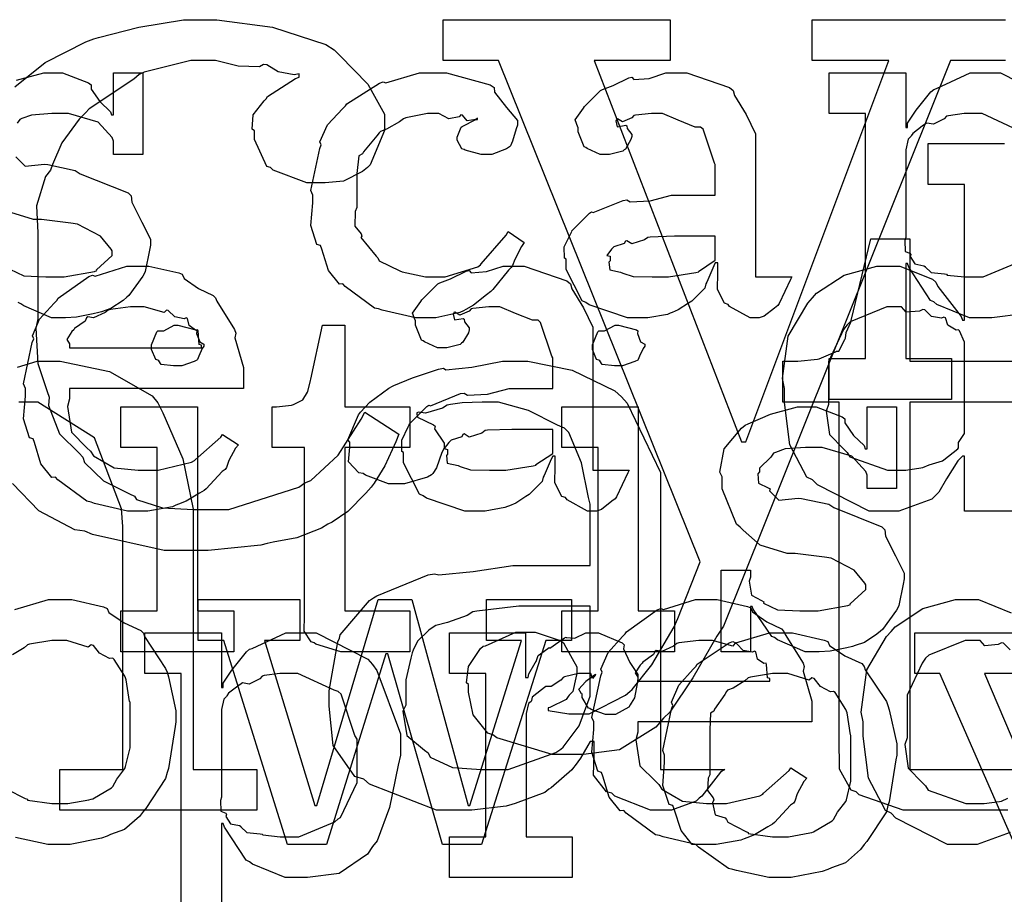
# Model space of a CAD drawing. Extents: x 0 to 8.5, y 0 to 11.
# Tile 94 of 256: x 5.033 to 5.368, y 3.424 to 3.721. Entities that reach past the tile are written whole.
import ezdxf

# ---------------------------------------------------------------- set-up
doc = ezdxf.new("R2010")
doc.units = 0
doc.layers.get('0').update_dxf_attribs({"linetype": 'CONTINUOUS'})

msp = doc.modelspace()

# ---------------------------------------------------------------- linework, layer by layer
at = {"color": 0}
for points in [[(5.03163, 3.69835), (5.04194, 3.70665), (5.05583, 3.71365), (5.05854, 3.71468), (5.06017, 3.71517), (5.07389, 3.71864), (5.08903, 3.72119), (5.09413, 3.72119), (5.10042, 3.72119), (5.11936, 3.71864), (5.13747, 3.71272), (5.14035, 3.71099), (5.14225, 3.70904), (5.15181, 3.69922), (5.1575, 3.68901), (5.1575, 3.6856), (5.15744, 3.68354), (5.15261, 3.67176), (5.15164, 3.67085), (5.14996, 3.66954), (5.1435, 3.66629), (5.13721, 3.66564), (5.13514, 3.66564), (5.13103, 3.66564), (5.11951, 3.66997), (5.11865, 3.67085), (5.11746, 3.67128), (5.11322, 3.68039), (5.11322, 3.68343), (5.11247, 3.68397), (5.11274, 3.68881), (5.11649, 3.69353), (5.11714, 3.69428), (5.11762, 3.69504), (5.12717, 3.70122), (5.12842, 3.70167), (5.12842, 3.70275), (5.12674, 3.70242), (5.12131, 3.7035), (5.11746, 3.70583), (5.11626, 3.706), (5.11496, 3.70518), (5.10769, 3.7054), (5.09993, 3.70731), (5.09739, 3.70731), (5.09153, 3.70731), (5.07568, 3.70335), (5.07394, 3.70253), (5.07215, 3.70101), (5.05697, 3.69092), (5.05572, 3.68951), (5.0536, 3.68733), (5.04769, 3.67925), (5.04449, 3.67188), (5.04378, 3.66997), (5.04204, 3.66781), (5.03901, 3.65782), (5.03944, 3.64871), (5.03944, 3.64567), (5.03944, 3.61942), (5.03879, 3.61621), (5.03944, 3.60422), (5.04269, 3.59472), (5.04335, 3.59272), (5.04308, 3.5899), (5.04682, 3.58035), (5.0536, 3.57374), (5.05485, 3.57232), (5.05533, 3.57058), (5.06179, 3.56429), (5.07069, 3.5599), (5.07243, 3.55908), (5.07308, 3.55794), (5.08187, 3.55512), (5.09233, 3.55453), (5.09586, 3.55453), (5.10449, 3.55453), (5.12825, 3.56212), (5.13037, 3.56364), (5.13238, 3.5644), (5.14171, 3.57308), (5.14947, 3.58524), (5.15076, 3.58772), (5.16228, 3.58014), (5.16129, 3.57758), (5.15761, 3.56939), (5.15392, 3.56353), (5.15294, 3.56212), (5.1511, 3.56011), (5.14497, 3.55382), (5.1396, 3.55024), (5.13818, 3.54953), (5.13596, 3.54818), (5.12756, 3.54486), (5.11951, 3.54346), (5.11757, 3.54303), (5.1154, 3.54243), (5.0975, 3.54064), (5.09153, 3.54064), (5.09153, 3.54064), (5.08251, 3.54064), (5.05811, 3.54606), (5.0555, 3.54715), (5.05208, 3.54769), (5.03982, 3.55414), (5.03082, 3.56342)], [(5.36876, 3.70731), (5.3501, 3.70731), (5.27285, 3.51481), (5.27051, 3.5115), (5.26232, 3.49724), (5.25456, 3.48562), (5.25244, 3.48356), (5.24978, 3.48047), (5.23742, 3.47276), (5.22521, 3.47119), (5.22119, 3.47119), (5.22119, 3.47119), (5.21446, 3.47119), (5.19569, 3.47683), (5.19428, 3.47792), (5.1926, 3.47846), (5.18761, 3.48465), (5.18604, 3.49246), (5.18604, 3.49507), (5.18533, 3.49556), (5.18608, 3.50114), (5.19015, 3.50726), (5.19103, 3.50808), (5.19185, 3.50814), (5.2021, 3.51286), (5.20557, 3.51286), (5.20876, 3.51286), (5.21761, 3.50982), (5.21837, 3.50917), (5.21913, 3.50771), (5.22293, 3.50103), (5.22293, 3.49875), (5.2226, 3.49724), (5.22157, 3.49262), (5.22026, 3.49137), (5.21989, 3.49094), (5.21924, 3.48996), (5.21376, 3.48719), (5.21317, 3.48703), (5.21317, 3.48617), (5.21317, 3.48617), (5.22017, 3.48508), (5.2225, 3.48508), (5.22711, 3.48508), (5.23942, 3.49143), (5.24094, 3.49268), (5.24169, 3.49333), (5.24843, 3.50174), (5.25603, 3.5146), (5.25722, 3.51742), (5.26481, 3.53674), (5.19624, 3.70731), (5.17736, 3.70731), (5.17736, 3.72119), (5.25461, 3.72119), (5.25461, 3.70731), (5.22879, 3.70731), (5.27892, 3.57753), (5.28043, 3.57753), (5.32904, 3.70731), (5.303, 3.70731), (5.303, 3.72119), (5.36876, 3.72119)], [(5.03228, 3.70063), (5.0415, 3.70313), (5.0446, 3.70313), (5.04785, 3.70313), (5.05675, 3.69971), (5.05761, 3.699), (5.05761, 3.6976), (5.0606, 3.69331), (5.06424, 3.68989), (5.06456, 3.68881), (5.06521, 3.68881), (5.06521, 3.70313), (5.07519, 3.70313), (5.07519, 3.67535), (5.06521, 3.67535), (5.06521, 3.6799), (5.06483, 3.6811), (5.06, 3.68636), (5.04992, 3.68924), (5.04656, 3.68924), (5.04422, 3.68924), (5.03733, 3.68875), (5.03407, 3.68761), (5.03331, 3.68728), (5.0325, 3.68599)], [(5.37489, 3.62115), (5.36415, 3.61979), (5.36062, 3.61979), (5.35656, 3.61979), (5.34538, 3.62435), (5.34435, 3.62522), (5.34326, 3.62571), (5.33589, 3.63699), (5.33544, 3.63824), (5.33479, 3.63824), (5.33479, 3.6059), (5.35042, 3.6059), (5.35042, 3.59201), (5.30875, 3.59201), (5.30875, 3.6059), (5.30875, 3.6059), (5.32113, 3.6059), (5.32113, 3.68924), (5.30875, 3.68924), (5.30875, 3.70313), (5.33479, 3.70313), (5.33479, 3.68446), (5.33544, 3.68446), (5.33544, 3.68599), (5.33832, 3.69038), (5.34332, 3.69661), (5.34435, 3.69749), (5.34526, 3.69775), (5.35678, 3.70313), (5.36062, 3.70313), (5.36703, 3.70313), (5.3846, 3.69412)], [(5.37321, 3.68354), (5.36083, 3.68924), (5.35672, 3.68924), (5.35471, 3.68924), (5.34933, 3.68853), (5.34868, 3.68837), (5.34787, 3.68744), (5.34429, 3.68565), (5.34201, 3.68604), (5.34153, 3.68576), (5.34044, 3.68494), (5.33724, 3.68251), (5.33669, 3.68169), (5.33653, 3.68143), (5.33567, 3.68056), (5.33479, 3.67697), (5.33479, 3.67578), (5.33479, 3.64714), (5.33447, 3.64606), (5.33458, 3.64236), (5.33626, 3.64171), (5.33653, 3.64128), (5.33637, 3.64063), (5.33789, 3.63813), (5.34099, 3.63747), (5.34153, 3.63715), (5.34147, 3.6371), (5.34347, 3.63519), (5.34804, 3.63471), (5.34868, 3.63456), (5.3489, 3.63433), (5.35476, 3.63368), (5.35672, 3.63368), (5.35672, 3.63368), (5.36117, 3.63368), (5.37343, 3.63878)], [(5.38081, 3.55404), (5.35476, 3.55404), (5.35476, 3.57269), (5.35411, 3.57269), (5.35254, 3.57107), (5.34874, 3.565), (5.34603, 3.56044), (5.345, 3.55946), (5.34364, 3.55811), (5.33242, 3.55404), (5.32872, 3.55404), (5.32872, 3.55404), (5.32232, 3.55404), (5.30474, 3.56293), (5.30311, 3.56467), (5.30117, 3.5656), (5.29542, 3.57656), (5.29357, 3.59093), (5.29357, 3.59571), (5.29286, 3.59907), (5.29486, 3.6135), (5.30149, 3.62478), (5.30311, 3.62651), (5.30442, 3.6281), (5.31386, 3.63428), (5.32497, 3.63737), (5.32872, 3.63737), (5.33279, 3.63737), (5.34397, 3.63286), (5.345, 3.63194), (5.34571, 3.63037), (5.35363, 3.62022), (5.35411, 3.61893), (5.35476, 3.61893), (5.35476, 3.66515), (5.34239, 3.66515), (5.34239, 3.67904), (5.36843, 3.67904)], [(5.03201, 3.67449), (5.03521, 3.67139), (5.04172, 3.67204), (5.04286, 3.67188), (5.05219, 3.66992), (5.05388, 3.66878), (5.07021, 3.66228), (5.07129, 3.66124), (5.0715, 3.65913), (5.07487, 3.65235), (5.07781, 3.64649), (5.07781, 3.64453), (5.07753, 3.64279), (5.07596, 3.63553), (5.07563, 3.63476), (5.07525, 3.63396), (5.07042, 3.62733), (5.06976, 3.62674), (5.06847, 3.62571), (5.06429, 3.62294), (5.06114, 3.62185), (5.06022, 3.62153), (5.05832, 3.62115), (5.05268, 3.62001), (5.04889, 3.61979), (5.04764, 3.61979), (5.04764, 3.61979), (5.04417, 3.61979), (5.03472, 3.62381), (5.03375, 3.62457), (5.03276, 3.625)], [(5.02994, 3.63629), (5.03467, 3.63406), (5.04226, 3.63368), (5.04482, 3.63368), (5.0485, 3.63368), (5.05871, 3.63553), (5.05957, 3.63585), (5.0594, 3.63607), (5.06478, 3.64094), (5.06478, 3.64258), (5.06446, 3.64307), (5.06076, 3.64751), (5.053, 3.65158), (5.05067, 3.65192), (5.04069, 3.65321), (5.03797, 3.65321), (5.02886, 3.65603)], [(5.36951, 3.45221), (5.36833, 3.45221), (5.36615, 3.45221), (5.36128, 3.45221), (5.35965, 3.45221), (5.3571, 3.45221), (5.35135, 3.45221), (5.34944, 3.45221), (5.3469, 3.45221), (5.34115, 3.45221), (5.33925, 3.45221), (5.33925, 3.45221), (5.33393, 3.45221), (5.31896, 3.45747), (5.31799, 3.4585), (5.31619, 3.45904), (5.31233, 3.46625), (5.31212, 3.47672), (5.31212, 3.48019), (5.31212, 3.5911), (5.29303, 3.5911), (5.29303, 3.60499), (5.29563, 3.60499), (5.29807, 3.60499), (5.30474, 3.60574), (5.30539, 3.60585), (5.30539, 3.60585), (5.31087, 3.60824), (5.31125, 3.60846), (5.31201, 3.60846), (5.31413, 3.61236), (5.31429, 3.61279), (5.31429, 3.61279), (5.31451, 3.61475), (5.31608, 3.61833), (5.31625, 3.61887), (5.32297, 3.64665), (5.33621, 3.64665), (5.33621, 3.60499), (5.37483, 3.60499)], [(5.03256, 3.60297), (5.03922, 3.60499), (5.0415, 3.60499), (5.0471, 3.60499), (5.06392, 3.60146), (5.0784, 3.59326), (5.08035, 3.59088), (5.08203, 3.58746), (5.08882, 3.57178), (5.09229, 3.55469), (5.09229, 3.54899), (5.09229, 3.4661), (5.11399, 3.4661), (5.11399, 3.45221), (5.04693, 3.45221), (5.04693, 3.4661), (5.06842, 3.4661), (5.06842, 3.54878), (5.06793, 3.55474), (5.05881, 3.57889), (5.03944, 3.5911), (5.03304, 3.5911)], [(5.37483, 3.5911), (5.33621, 3.5911), (5.33621, 3.4661), (5.37483, 3.4661)], [(5.03168, 3.52051), (5.04313, 3.52393), (5.04699, 3.52393), (5.051, 3.52393), (5.06179, 3.52143), (5.06304, 3.52089), (5.06364, 3.51953), (5.06885, 3.516), (5.07454, 3.5134), (5.07542, 3.51243), (5.07574, 3.51133), (5.08296, 3.50049), (5.08344, 3.49918), (5.08393, 3.49767), (5.08649, 3.48611), (5.08649, 3.48226), (5.08621, 3.48068), (5.08393, 3.46642), (5.08344, 3.46511), (5.08296, 3.463), (5.07628, 3.45285), (5.07542, 3.45188), (5.07411, 3.45014), (5.06901, 3.44564), (5.06424, 3.44396), (5.06304, 3.44342), (5.06114, 3.44271), (5.05051, 3.4406), (5.04699, 3.4406), (5.04699, 3.4406), (5.04292, 3.4406), (5.0319, 3.44299)], [(5.37039, 3.44467), (5.35915, 3.4406), (5.35547, 3.4406), (5.35547, 3.4406), (5.34907, 3.4406), (5.33149, 3.44949), (5.32986, 3.45122), (5.3279, 3.45215), (5.32215, 3.46311), (5.32032, 3.47749), (5.32032, 3.48226), (5.31961, 3.48562), (5.32161, 3.50006), (5.32824, 3.51133), (5.32986, 3.51307), (5.33117, 3.51465), (5.3406, 3.52083), (5.35172, 3.52393), (5.35547, 3.52393), (5.35954, 3.52393), (5.37071, 3.51942)], [(5.08826, 3.41542), (5.08826, 3.49875), (5.0759, 3.49875), (5.0759, 3.51264), (5.10194, 3.51264), (5.10194, 3.49397), (5.1026, 3.49397), (5.1026, 3.4955), (5.10547, 3.49989), (5.11046, 3.50612), (5.11149, 3.507), (5.11242, 3.50726), (5.12392, 3.51264), (5.12776, 3.51264), (5.13417, 3.51264), (5.15175, 3.50364), (5.15338, 3.50179), (5.15489, 3.49978), (5.16292, 3.47819), (5.16292, 3.47097), (5.16206, 3.46761), (5.15918, 3.45313), (5.15494, 3.44179), (5.15338, 3.43994), (5.15169, 3.43728), (5.14204, 3.43067), (5.13129, 3.42931), (5.12776, 3.42931), (5.12369, 3.42931), (5.11253, 3.43386), (5.11149, 3.43474), (5.1104, 3.43522), (5.10303, 3.4465), (5.1026, 3.44775), (5.10194, 3.44775), (5.10194, 3.41542)], [(5.02897, 3.45942), (5.03515, 3.45628), (5.03592, 3.456), (5.03597, 3.45562), (5.04422, 3.45449), (5.04699, 3.45449), (5.04699, 3.45449), (5.04964, 3.45449), (5.05686, 3.45578), (5.05761, 3.456), (5.05817, 3.45617), (5.06451, 3.4599), (5.065, 3.46035), (5.065, 3.46035), (5.06635, 3.46283), (5.06912, 3.46647), (5.06933, 3.46707), (5.06933, 3.46707), (5.07086, 3.47342), (5.07086, 3.47553), (5.07086, 3.48899), (5.07069, 3.48921), (5.06956, 3.49664), (5.06933, 3.49724), (5.06912, 3.49783), (5.06549, 3.50353), (5.065, 3.50396), (5.06392, 3.50385), (5.06049, 3.50564), (5.05838, 3.50831), (5.05761, 3.50851), (5.05664, 3.50776), (5.04937, 3.51004), (5.04699, 3.51004), (5.04422, 3.51004), (5.03668, 3.50879), (5.03592, 3.50851), (5.03478, 3.50754), (5.03082, 3.5051)], [(5.37033, 3.50678), (5.36806, 3.50906), (5.3674, 3.50917), (5.36621, 3.50857), (5.36176, 3.50819), (5.36014, 3.51004), (5.3596, 3.51004), (5.35508, 3.51004), (5.34267, 3.50499), (5.34158, 3.50396), (5.34039, 3.50233), (5.33529, 3.49137), (5.33529, 3.48768), (5.33529, 3.47683), (5.33453, 3.47456), (5.33567, 3.46658), (5.3405, 3.46158), (5.34158, 3.46056), (5.3425, 3.45904), (5.35531, 3.45449), (5.3596, 3.45449), (5.3596, 3.45449), (5.36154, 3.45449), (5.36675, 3.45524), (5.3674, 3.45535), (5.3674, 3.45535), (5.36951, 3.45632)]]:
    msp.add_lwpolyline(points, dxfattribs=at)
for points in [[(5.17215, 3.61979), (5.16797, 3.61979), (5.15663, 3.62235), (5.15543, 3.62283), (5.15403, 3.6231), (5.1441, 3.63043), (5.14328, 3.63129), (5.14208, 3.63124), (5.13835, 3.63585), (5.13612, 3.64307), (5.13569, 3.64432), (5.13444, 3.64469), (5.13243, 3.65121), (5.13308, 3.6589), (5.13308, 3.66146), (5.13243, 3.66308), (5.13542, 3.67736), (5.1359, 3.6786), (5.13547, 3.67964), (5.13803, 3.68544), (5.14324, 3.69097), (5.14415, 3.69185), (5.14464, 3.69254), (5.15571, 3.69965), (5.15696, 3.70008), (5.15788, 3.69971), (5.16938, 3.70313), (5.17324, 3.70313), (5.1786, 3.70313), (5.19342, 3.699), (5.19472, 3.69814), (5.19488, 3.69656), (5.199, 3.69135), (5.20275, 3.68685), (5.20275, 3.68533), (5.20221, 3.68403), (5.20101, 3.67985), (5.20031, 3.67833), (5.19993, 3.67796), (5.199, 3.67731), (5.19396, 3.67535), (5.19233, 3.67535), (5.19038, 3.67535), (5.18494, 3.67681), (5.18451, 3.67708), (5.18381, 3.67725), (5.18213, 3.68024), (5.18213, 3.68121), (5.18213, 3.68121), (5.18354, 3.68468), (5.18386, 3.6849), (5.18386, 3.6849), (5.18853, 3.68718), (5.18907, 3.68728), (5.18907, 3.68772), (5.18847, 3.68722), (5.18554, 3.68679), (5.18397, 3.68875), (5.18343, 3.68881), (5.18289, 3.6881), (5.17931, 3.68744), (5.17589, 3.68924), (5.17475, 3.68924), (5.17204, 3.68924), (5.16471, 3.68782), (5.1639, 3.6875), (5.16254, 3.68647), (5.1581, 3.68392), (5.15614, 3.68317), (5.15565, 3.68272), (5.15483, 3.68164), (5.15033, 3.67626), (5.15001, 3.67557), (5.14876, 3.67492), (5.14806, 3.66889), (5.14806, 3.66689), (5.14806, 3.65733), (5.14746, 3.65597), (5.14735, 3.65099), (5.14947, 3.64833), (5.14979, 3.64757), (5.14936, 3.64708), (5.15462, 3.64074), (5.15522, 3.64019), (5.1556, 3.63917), (5.16265, 3.63574), (5.16347, 3.63542), (5.16347, 3.63536), (5.17144, 3.63368), (5.1741, 3.63368), (5.17811, 3.63368), (5.18918, 3.63715), (5.19015, 3.63781), (5.19038, 3.63818), (5.19889, 3.64794), (5.19949, 3.64908), (5.20492, 3.6454), (5.20404, 3.64404), (5.20176, 3.63965), (5.20096, 3.63753), (5.20057, 3.63693), (5.1996, 3.63601), (5.19428, 3.62939), (5.19363, 3.62869), (5.19217, 3.62756), (5.18772, 3.62403), (5.18517, 3.62261), (5.18431, 3.62218), (5.18311, 3.62158), (5.17486, 3.61979), (5.17215, 3.61979)], [(5.24485, 3.61979), (5.24013, 3.61979), (5.22711, 3.62414), (5.22597, 3.625), (5.22472, 3.62549), (5.21924, 3.63624), (5.21924, 3.63976), (5.21869, 3.64003), (5.21864, 3.64393), (5.22086, 3.64844), (5.22119, 3.64908), (5.22108, 3.64919), (5.22715, 3.65539), (5.22792, 3.65582), (5.2284, 3.6556), (5.23861, 3.65972), (5.23986, 3.65994), (5.241, 3.65918), (5.24783, 3.65956), (5.25515, 3.66146), (5.25765, 3.66146), (5.27001, 3.66146), (5.27001, 3.67188), (5.26969, 3.67242), (5.26585, 3.68397), (5.26503, 3.68468), (5.26318, 3.68468), (5.25738, 3.68696), (5.25201, 3.68924), (5.25028, 3.68924), (5.24826, 3.68924), (5.24283, 3.68869), (5.24224, 3.68858), (5.2416, 3.68782), (5.23844, 3.68642), (5.23671, 3.68744), (5.23639, 3.68728), (5.23639, 3.68707), (5.23611, 3.68674), (5.23665, 3.68479), (5.23953, 3.68533), (5.23986, 3.68511), (5.24001, 3.68419), (5.2416, 3.68213), (5.2416, 3.68143), (5.24132, 3.68044), (5.23942, 3.67719), (5.23899, 3.67686), (5.23856, 3.67649), (5.234, 3.67535), (5.23247, 3.67535), (5.23085, 3.67535), (5.2264, 3.67736), (5.22597, 3.67774), (5.22542, 3.67796), (5.22336, 3.683), (5.22336, 3.68468), (5.22319, 3.68468), (5.22233, 3.68712), (5.22515, 3.69108), (5.22553, 3.69162), (5.22581, 3.692), (5.23096, 3.69706), (5.23161, 3.69749), (5.23161, 3.69743), (5.23529, 3.69879), (5.24061, 3.70139), (5.2416, 3.70161), (5.24229, 3.70085), (5.2475, 3.70122), (5.25315, 3.70313), (5.25504, 3.70313), (5.26031, 3.70313), (5.27479, 3.69808), (5.2761, 3.69706), (5.27653, 3.69542), (5.28054, 3.68892), (5.28369, 3.68235), (5.28369, 3.68012), (5.28369, 3.63368), (5.29606, 3.63368), (5.29563, 3.63276), (5.29178, 3.62462), (5.29129, 3.62392), (5.2901, 3.6231), (5.28668, 3.62033), (5.28489, 3.61979), (5.28435, 3.61979), (5.28185, 3.61979), (5.2749, 3.62358), (5.27436, 3.62435), (5.27317, 3.62472), (5.27072, 3.62935), (5.27089, 3.63504), (5.27089, 3.63693), (5.27089, 3.63846), (5.27001, 3.63846), (5.26947, 3.63747), (5.26708, 3.63189), (5.26676, 3.63129), (5.26644, 3.62983), (5.26247, 3.62587), (5.26199, 3.62543), (5.26085, 3.62472), (5.25743, 3.6225), (5.25532, 3.62158), (5.25461, 3.62131), (5.25375, 3.62093), (5.24707, 3.61979), (5.24485, 3.61979)], [(5.25071, 3.63368), (5.25412, 3.63368), (5.2634, 3.63514), (5.26438, 3.63542), (5.26432, 3.63558), (5.27001, 3.63938), (5.27001, 3.64063), (5.27001, 3.64757), (5.25917, 3.64757), (5.25613, 3.64757), (5.24783, 3.64725), (5.24701, 3.64714), (5.24593, 3.64626), (5.24164, 3.64492), (5.23986, 3.646), (5.23942, 3.64583), (5.23904, 3.64501), (5.23551, 3.64388), (5.23529, 3.64367), (5.23469, 3.64307), (5.23313, 3.641), (5.23421, 3.64074), (5.23421, 3.64063), (5.23421, 3.63911), (5.23383, 3.63867), (5.2341, 3.63607), (5.23779, 3.63525), (5.23856, 3.63499), (5.23856, 3.63499), (5.24203, 3.63385), (5.24854, 3.63368), (5.25071, 3.63368)], [(5.07411, 3.55404), (5.06999, 3.55404), (5.05881, 3.55658), (5.05761, 3.55707), (5.05621, 3.55735), (5.04628, 3.56467), (5.04546, 3.56554), (5.04428, 3.56549), (5.04053, 3.5701), (5.03831, 3.57731), (5.03787, 3.57856), (5.03662, 3.57894), (5.03461, 3.58544), (5.03526, 3.59315), (5.03526, 3.59571), (5.03461, 3.59728), (5.0376, 3.61139), (5.03808, 3.61263), (5.03765, 3.61367), (5.0401, 3.61931), (5.04503, 3.62478), (5.0459, 3.62565), (5.04639, 3.62642), (5.05686, 3.63385), (5.05806, 3.63433), (5.05903, 3.63396), (5.06982, 3.63737), (5.07346, 3.63737), (5.07726, 3.63737), (5.08751, 3.63504), (5.08865, 3.63456), (5.08931, 3.63319), (5.09413, 3.62978), (5.09918, 3.62739), (5.09993, 3.62651), (5.10042, 3.62543), (5.10644, 3.61578), (5.10688, 3.61458), (5.1065, 3.61301), (5.10949, 3.60281), (5.10949, 3.59939), (5.10949, 3.59571), (5.05024, 3.59571), (5.05024, 3.59224), (5.04953, 3.58963), (5.05089, 3.58083), (5.05621, 3.57553), (5.0574, 3.57443), (5.05843, 3.57281), (5.06543, 3.56874), (5.07357, 3.56793), (5.07628, 3.56793), (5.0804, 3.56793), (5.09174, 3.57064), (5.09278, 3.57118), (5.09299, 3.5715), (5.10172, 3.57921), (5.10232, 3.58008), (5.10775, 3.57661), (5.10678, 3.57542), (5.10449, 3.57124), (5.10363, 3.56879), (5.10319, 3.56814), (5.10221, 3.56743), (5.09674, 3.56153), (5.09603, 3.56099), (5.09451, 3.56006), (5.08996, 3.55735), (5.08735, 3.55632), (5.08649, 3.55599), (5.08529, 3.5555), (5.07688, 3.55404), (5.07411, 3.55404)], [(5.18951, 3.55404), (5.18479, 3.55404), (5.17176, 3.55838), (5.17063, 3.55925), (5.16938, 3.55974), (5.1639, 3.57047), (5.1639, 3.574), (5.16336, 3.57428), (5.16331, 3.57818), (5.16553, 3.58268), (5.16585, 3.58333), (5.16575, 3.58344), (5.17182, 3.58963), (5.17258, 3.59006), (5.17307, 3.58985), (5.18326, 3.59397), (5.18451, 3.59418), (5.18565, 3.59343), (5.19249, 3.59381), (5.19982, 3.59571), (5.20231, 3.59571), (5.21468, 3.59571), (5.21468, 3.60612), (5.21436, 3.60667), (5.2105, 3.61822), (5.20969, 3.61893), (5.20785, 3.61893), (5.20204, 3.62121), (5.19667, 3.62349), (5.19493, 3.62349), (5.19293, 3.62349), (5.1875, 3.62294), (5.1869, 3.62283), (5.18625, 3.62207), (5.18311, 3.62067), (5.18137, 3.62169), (5.18104, 3.62153), (5.18104, 3.62131), (5.18078, 3.62099), (5.18132, 3.61903), (5.18419, 3.61957), (5.18451, 3.61936), (5.18468, 3.61843), (5.18625, 3.61637), (5.18625, 3.61567), (5.18599, 3.61469), (5.18408, 3.61143), (5.18365, 3.61111), (5.18321, 3.61074), (5.17865, 3.6096), (5.17714, 3.6096), (5.17551, 3.6096), (5.17106, 3.6116), (5.17063, 3.61199), (5.17008, 3.61219), (5.16803, 3.61724), (5.16803, 3.61893), (5.16786, 3.61893), (5.16699, 3.62136), (5.16982, 3.62532), (5.17019, 3.62587), (5.17046, 3.62625), (5.17562, 3.63129), (5.17626, 3.63172), (5.17626, 3.63167), (5.17996, 3.63303), (5.18528, 3.63564), (5.18625, 3.63585), (5.18696, 3.6351), (5.19217, 3.63547), (5.19781, 3.63737), (5.19971, 3.63737), (5.20497, 3.63737), (5.21946, 3.63232), (5.22076, 3.63129), (5.22119, 3.62967), (5.22521, 3.62315), (5.22835, 3.6166), (5.22835, 3.61436), (5.22835, 3.56793), (5.24072, 3.56793), (5.24029, 3.567), (5.23643, 3.55886), (5.23594, 3.55817), (5.23475, 3.55735), (5.23133, 3.55458), (5.22954, 3.55404), (5.229, 3.55404), (5.22651, 3.55404), (5.21957, 3.55783), (5.21903, 3.5586), (5.21783, 3.55897), (5.21539, 3.56358), (5.21556, 3.56928), (5.21556, 3.57118), (5.21556, 3.57269), (5.21468, 3.57269), (5.21414, 3.57172), (5.21175, 3.56614), (5.21143, 3.56554), (5.2111, 3.56407), (5.20714, 3.56011), (5.20665, 3.55968), (5.20551, 3.55897), (5.2021, 3.55675), (5.19997, 3.55583), (5.19928, 3.55556), (5.1984, 3.55518), (5.19174, 3.55404), (5.18951, 3.55404)], [(5.05024, 3.6096), (5.09517, 3.6096), (5.09517, 3.61046), (5.0944, 3.61074), (5.09407, 3.61529), (5.09386, 3.61567), (5.09315, 3.61561), (5.09099, 3.61714), (5.09039, 3.61951), (5.08996, 3.61979), (5.08925, 3.61942), (5.0861, 3.62007), (5.08388, 3.62229), (5.08322, 3.6224), (5.08251, 3.62153), (5.07568, 3.62349), (5.07346, 3.62349), (5.07096, 3.62349), (5.06418, 3.62261), (5.06347, 3.6224), (5.06239, 3.62153), (5.05843, 3.61974), (5.05653, 3.62007), (5.0561, 3.61979), (5.05556, 3.61865), (5.05197, 3.6161), (5.05176, 3.61567), (5.051, 3.61507), (5.04932, 3.61242), (5.05024, 3.61094), (5.05024, 3.61046), (5.05024, 3.6096)], [(5.33285, 3.56793), (5.33479, 3.56793), (5.34, 3.56868), (5.34065, 3.56879), (5.34065, 3.56879), (5.34278, 3.56976), (5.34728, 3.57113), (5.34782, 3.5714), (5.34782, 3.5714), (5.35249, 3.57514), (5.35281, 3.57553), (5.35281, 3.57553), (5.35275, 3.57736), (5.35476, 3.5804), (5.35476, 3.58138), (5.35476, 3.61003), (5.35476, 3.61143), (5.35314, 3.61529), (5.35281, 3.61567), (5.35194, 3.61561), (5.34918, 3.61729), (5.34836, 3.61974), (5.34782, 3.62001), (5.347, 3.61963), (5.34358, 3.62022), (5.34131, 3.6225), (5.34065, 3.62261), (5.33946, 3.62201), (5.33501, 3.62164), (5.33339, 3.62349), (5.33285, 3.62349), (5.32835, 3.62349), (5.31592, 3.61843), (5.31483, 3.6174), (5.31364, 3.61578), (5.30854, 3.60482), (5.30854, 3.60113), (5.30854, 3.59028), (5.30778, 3.588), (5.30892, 3.58003), (5.31375, 3.57503), (5.31483, 3.574), (5.31575, 3.57249), (5.32856, 3.56793), (5.33285, 3.56793)], [(5.08708, 3.6034), (5.08567, 3.6034), (5.08149, 3.60389), (5.08068, 3.60508), (5.08035, 3.60536), (5.07958, 3.60553), (5.07818, 3.609), (5.07818, 3.61014), (5.07818, 3.61057), (5.07818, 3.61057), (5.07997, 3.61501), (5.08035, 3.61535), (5.08035, 3.61535), (5.08231, 3.61535), (5.08589, 3.61729), (5.08708, 3.61729), (5.08708, 3.61729), (5.09321, 3.61567), (5.09358, 3.61535), (5.09347, 3.61447), (5.09457, 3.61165), (5.09597, 3.61083), (5.09597, 3.61057), (5.09597, 3.61014), (5.09543, 3.60938), (5.09424, 3.60672), (5.09381, 3.60558), (5.09358, 3.60536), (5.09267, 3.60487), (5.08843, 3.6034), (5.08708, 3.6034)], [(5.14567, 3.50618), (5.14264, 3.50618), (5.13406, 3.50874), (5.13351, 3.50922), (5.13249, 3.5095), (5.1301, 3.51318), (5.13026, 3.51839), (5.13026, 3.52007), (5.13026, 3.57563), (5.11919, 3.57563), (5.11919, 3.58951), (5.12071, 3.58951), (5.12071, 3.58951), (5.12582, 3.59006), (5.12614, 3.59017), (5.12646, 3.59022), (5.12939, 3.59174), (5.12961, 3.5919), (5.12961, 3.5919), (5.13124, 3.59446), (5.13135, 3.59472), (5.13135, 3.59472), (5.13232, 3.59847), (5.13243, 3.59885), (5.13633, 3.61729), (5.14393, 3.61729), (5.14393, 3.58951), (5.16607, 3.58951), (5.16607, 3.57563), (5.14393, 3.57563), (5.14393, 3.52007), (5.16607, 3.52007), (5.16607, 3.50618), (5.1651, 3.50618), (5.16287, 3.50618), (5.16217, 3.50618), (5.16092, 3.50618), (5.1581, 3.50618), (5.15717, 3.50618), (5.15576, 3.50618), (5.15256, 3.50618), (5.15153, 3.50618), (5.15007, 3.50618), (5.14675, 3.50618), (5.14567, 3.50618)], [(5.23708, 3.6034), (5.23568, 3.6034), (5.2315, 3.60389), (5.23068, 3.60508), (5.23036, 3.60536), (5.2296, 3.60553), (5.22819, 3.609), (5.22819, 3.61014), (5.22819, 3.61057), (5.22819, 3.61057), (5.22999, 3.61501), (5.23036, 3.61535), (5.23036, 3.61535), (5.23232, 3.61535), (5.23589, 3.61729), (5.23708, 3.61729), (5.23708, 3.61729), (5.24322, 3.61567), (5.2436, 3.61535), (5.24349, 3.61447), (5.24457, 3.61165), (5.24599, 3.61083), (5.24599, 3.61057), (5.24599, 3.61014), (5.24544, 3.60938), (5.24425, 3.60672), (5.24382, 3.60558), (5.2436, 3.60536), (5.24268, 3.60487), (5.23844, 3.6034), (5.23708, 3.6034)], [(5.18338, 3.45221), (5.17513, 3.45221), (5.15235, 3.4611), (5.15039, 3.46283), (5.1474, 3.46376), (5.14003, 3.47428), (5.13867, 3.48768), (5.13867, 3.49214), (5.13861, 3.49289), (5.14154, 3.5095), (5.14214, 3.51079), (5.14236, 3.51193), (5.15229, 3.5236), (5.15365, 3.52447), (5.15483, 3.52518), (5.17231, 3.53228), (5.17449, 3.53271), (5.17589, 3.53228), (5.18767, 3.53347), (5.20117, 3.53554), (5.20574, 3.53554), (5.22743, 3.53554), (5.22743, 3.55637), (5.22689, 3.55865), (5.22444, 3.57042), (5.22017, 3.58074), (5.21875, 3.58219), (5.21636, 3.58328), (5.20649, 3.58826), (5.19629, 3.5911), (5.19293, 3.5911), (5.19065, 3.5911), (5.18392, 3.59082), (5.1799, 3.59022), (5.17882, 3.59), (5.17714, 3.58908), (5.17139, 3.58735), (5.169, 3.58768), (5.1684, 3.5874), (5.1684, 3.58697), (5.16872, 3.58594), (5.17415, 3.58333), (5.17469, 3.58285), (5.17443, 3.58197), (5.17774, 3.5771), (5.17774, 3.57547), (5.17692, 3.57389), (5.17513, 3.56874), (5.17393, 3.56679), (5.17339, 3.56635), (5.17204, 3.5656), (5.16422, 3.56332), (5.16168, 3.56332), (5.15881, 3.56332), (5.15093, 3.56625), (5.15018, 3.56679), (5.14876, 3.567), (5.14518, 3.57075), (5.14561, 3.57579), (5.14561, 3.57742), (5.14497, 3.57829), (5.14865, 3.58681), (5.14931, 3.58762), (5.14931, 3.58762), (5.1525, 3.59104), (5.15896, 3.59586), (5.16015, 3.59651), (5.16064, 3.59674), (5.16699, 3.59933), (5.17578, 3.60226), (5.17751, 3.6026), (5.17828, 3.60206), (5.18712, 3.60297), (5.19764, 3.60499), (5.20117, 3.60499), (5.20617, 3.60499), (5.22125, 3.60194), (5.23583, 3.59489), (5.23807, 3.59283), (5.24001, 3.59071), (5.25131, 3.56711), (5.25131, 3.55919), (5.25131, 3.4661), (5.27322, 3.4661), (5.27181, 3.46517), (5.2654, 3.45703), (5.26454, 3.45632), (5.26351, 3.45529), (5.25515, 3.45221), (5.25239, 3.45221), (5.24799, 3.45221), (5.23583, 3.45708), (5.23481, 3.45806), (5.23296, 3.4585), (5.22851, 3.46419), (5.22874, 3.47136), (5.22874, 3.47368), (5.22874, 3.47564), (5.22743, 3.47564), (5.22661, 3.47424), (5.22412, 3.46994), (5.22233, 3.4675), (5.22179, 3.46674), (5.22119, 3.46604), (5.21419, 3.4599), (5.21332, 3.45936), (5.21197, 3.45822), (5.20193, 3.45449), (5.20074, 3.45415), (5.19889, 3.45367), (5.18722, 3.45221), (5.18338, 3.45221)], [(5.06776, 3.52007), (5.08014, 3.52007), (5.08014, 3.57563), (5.06776, 3.57563), (5.06776, 3.58951), (5.09381, 3.58951), (5.09381, 3.52007), (5.10618, 3.52007), (5.10618, 3.50618), (5.06776, 3.50618), (5.06776, 3.52007)], [(5.21778, 3.52007), (5.23014, 3.52007), (5.23014, 3.57563), (5.21778, 3.57563), (5.21778, 3.58951), (5.24382, 3.58951), (5.24382, 3.52007), (5.25618, 3.52007), (5.25618, 3.50618), (5.21778, 3.50618), (5.21778, 3.52007)], [(5.3041, 3.50618), (5.30062, 3.50618), (5.29118, 3.51019), (5.29021, 3.51096), (5.28922, 3.51139), (5.28293, 3.52061), (5.28261, 3.5216), (5.28196, 3.5216), (5.28196, 3.50618), (5.27197, 3.50618), (5.27197, 3.53396), (5.28196, 3.53396), (5.28196, 3.53157), (5.28153, 3.53022), (5.28228, 3.52544), (5.28575, 3.52365), (5.28651, 3.52311), (5.2864, 3.52268), (5.29113, 3.52046), (5.29872, 3.52007), (5.30126, 3.52007), (5.30496, 3.52007), (5.31515, 3.52192), (5.31603, 3.52225), (5.31586, 3.52246), (5.32124, 3.52735), (5.32124, 3.52897), (5.3209, 3.52946), (5.31722, 3.5339), (5.30946, 3.53797), (5.30713, 3.53831), (5.29715, 3.53961), (5.29443, 3.53961), (5.28532, 3.54243), (5.27951, 3.54747), (5.27849, 3.5485), (5.27724, 3.54953), (5.2724, 3.56164), (5.2724, 3.56565), (5.27154, 3.56722), (5.27306, 3.57519), (5.27892, 3.58219), (5.28022, 3.58322), (5.28114, 3.58365), (5.28874, 3.58703), (5.29796, 3.58951), (5.30106, 3.58951), (5.30431, 3.58951), (5.31321, 3.5861), (5.31407, 3.58539), (5.31407, 3.58399), (5.31706, 3.57969), (5.32069, 3.57628), (5.32101, 3.57519), (5.32167, 3.57519), (5.32167, 3.58951), (5.33165, 3.58951), (5.33165, 3.56174), (5.32167, 3.56174), (5.32167, 3.56629), (5.32129, 3.56749), (5.31646, 3.57275), (5.30637, 3.57563), (5.303, 3.57563), (5.30067, 3.57563), (5.29378, 3.57514), (5.29053, 3.574), (5.28976, 3.57368), (5.28896, 3.57238), (5.285, 3.56863), (5.285, 3.56739), (5.2845, 3.56674), (5.28472, 3.56347), (5.28803, 3.56196), (5.28868, 3.56153), (5.28847, 3.56087), (5.29167, 3.55778), (5.29818, 3.55843), (5.29932, 3.55826), (5.30865, 3.55632), (5.31033, 3.55518), (5.32667, 3.54867), (5.32775, 3.54764), (5.32796, 3.54551), (5.33132, 3.53874), (5.33425, 3.53288), (5.33425, 3.53093), (5.33399, 3.52919), (5.33242, 3.52192), (5.33208, 3.52115), (5.33171, 3.52035), (5.32688, 3.51372), (5.32622, 3.51313), (5.32493, 3.5121), (5.32075, 3.50933), (5.3176, 3.50825), (5.31668, 3.50792), (5.31478, 3.50754), (5.30914, 3.5064), (5.30533, 3.50618), (5.3041, 3.50618)], [(5.19536, 3.56793), (5.19879, 3.56793), (5.20806, 3.56939), (5.20904, 3.56967), (5.20899, 3.56982), (5.21468, 3.57362), (5.21468, 3.57487), (5.21468, 3.58182), (5.20383, 3.58182), (5.20079, 3.58182), (5.19249, 3.58149), (5.19168, 3.58138), (5.1906, 3.58051), (5.18631, 3.57915), (5.18451, 3.58024), (5.18408, 3.58008), (5.18371, 3.57926), (5.18018, 3.57813), (5.17996, 3.5779), (5.17936, 3.57731), (5.17779, 3.57525), (5.17888, 3.57497), (5.17888, 3.57487), (5.17888, 3.57335), (5.1785, 3.57292), (5.17876, 3.57032), (5.18246, 3.5695), (5.18321, 3.56922), (5.18321, 3.56922), (5.18668, 3.56808), (5.19319, 3.56793), (5.19536, 3.56793)], [(5.10275, 3.51004), (5.09407, 3.51004), (5.09407, 3.52393), (5.12858, 3.52393), (5.12858, 3.51004), (5.11664, 3.51004), (5.13379, 3.45383), (5.13444, 3.45383), (5.15528, 3.52393), (5.16678, 3.52393), (5.18587, 3.45383), (5.18653, 3.45383), (5.2041, 3.51004), (5.19217, 3.51004), (5.19217, 3.52393), (5.22103, 3.52393), (5.22103, 3.51004), (5.21235, 3.51004), (5.19043, 3.4406), (5.17719, 3.4406), (5.15853, 3.50549), (5.15788, 3.50549), (5.13769, 3.4406), (5.12446, 3.4406), (5.10275, 3.51004)], [(5.19358, 3.4661), (5.19954, 3.4661), (5.21576, 3.4719), (5.21744, 3.47304), (5.21826, 3.47364), (5.22364, 3.48096), (5.22743, 3.491), (5.22743, 3.49431), (5.22743, 3.52165), (5.20833, 3.52165), (5.20313, 3.52165), (5.18892, 3.52001), (5.1875, 3.51969), (5.18554, 3.5185), (5.17888, 3.51606), (5.17486, 3.51508), (5.17404, 3.51449), (5.17258, 3.51346), (5.16868, 3.50976), (5.16721, 3.50667), (5.16689, 3.50581), (5.16639, 3.50401), (5.16471, 3.49658), (5.16471, 3.49408), (5.16471, 3.48801), (5.16374, 3.48589), (5.16499, 3.47765), (5.17101, 3.47271), (5.17231, 3.47174), (5.17301, 3.47032), (5.18056, 3.46679), (5.19032, 3.4661), (5.19358, 3.4661)], [(5.26753, 3.4406), (5.2634, 3.4406), (5.25222, 3.44314), (5.25103, 3.44362), (5.24962, 3.4439), (5.23969, 3.45122), (5.23888, 3.4521), (5.23768, 3.45204), (5.23394, 3.45665), (5.23172, 3.46386), (5.23128, 3.46511), (5.23004, 3.4655), (5.22803, 3.472), (5.22868, 3.47971), (5.22868, 3.48226), (5.22803, 3.48383), (5.23101, 3.49794), (5.2315, 3.49918), (5.23107, 3.50022), (5.23351, 3.50586), (5.23844, 3.51133), (5.23931, 3.51221), (5.23981, 3.51297), (5.25028, 3.5204), (5.25146, 3.52089), (5.25244, 3.52051), (5.26324, 3.52393), (5.26687, 3.52393), (5.27067, 3.52393), (5.28093, 3.5216), (5.28207, 3.52111), (5.28271, 3.51975), (5.28754, 3.51633), (5.29258, 3.51394), (5.29335, 3.51307), (5.29383, 3.51199), (5.29986, 3.50233), (5.30029, 3.50114), (5.29992, 3.49957), (5.3029, 3.48936), (5.3029, 3.48594), (5.3029, 3.48226), (5.24365, 3.48226), (5.24365, 3.47879), (5.24294, 3.47618), (5.24431, 3.46739), (5.24962, 3.46208), (5.25082, 3.46099), (5.25185, 3.45936), (5.25885, 3.45529), (5.26699, 3.45449), (5.26969, 3.45449), (5.27382, 3.45449), (5.28515, 3.45719), (5.28618, 3.45774), (5.2864, 3.45806), (5.29514, 3.46576), (5.29574, 3.46664), (5.30117, 3.46317), (5.30018, 3.46197), (5.2979, 3.45779), (5.29704, 3.45535), (5.2966, 3.45469), (5.29563, 3.454), (5.29015, 3.44808), (5.28944, 3.44754), (5.28792, 3.44661), (5.28336, 3.4439), (5.28076, 3.44287), (5.27989, 3.44254), (5.27869, 3.44206), (5.27029, 3.4406), (5.26753, 3.4406)], [(5.17958, 3.44319), (5.19194, 3.44319), (5.19194, 3.49875), (5.17958, 3.49875), (5.17958, 3.51264), (5.2054, 3.51264), (5.2054, 3.49744), (5.20628, 3.49744), (5.20628, 3.49744), (5.2066, 3.49864), (5.20876, 3.50244), (5.2091, 3.50288), (5.2091, 3.50288), (5.20979, 3.50489), (5.213, 3.50732), (5.21343, 3.50765), (5.21371, 3.50738), (5.21875, 3.5109), (5.21929, 3.51112), (5.21929, 3.51101), (5.22222, 3.51074), (5.22601, 3.51264), (5.22732, 3.51264), (5.23025, 3.51264), (5.23828, 3.50922), (5.23904, 3.50851), (5.23876, 3.50717), (5.24089, 3.5025), (5.2436, 3.49843), (5.2436, 3.49701), (5.24338, 3.49539), (5.24257, 3.49046), (5.24143, 3.48867), (5.241, 3.48813), (5.24056, 3.48731), (5.236, 3.48486), (5.23449, 3.48486), (5.23269, 3.48486), (5.22775, 3.48649), (5.22732, 3.48682), (5.22683, 3.48699), (5.22472, 3.49061), (5.22472, 3.49181), (5.22444, 3.49181), (5.22358, 3.49343), (5.22581, 3.49593), (5.22601, 3.49615), (5.22597, 3.49615), (5.22592, 3.49615), (5.22894, 3.49826), (5.22928, 3.49832), (5.22928, 3.49854), (5.22917, 3.49815), (5.22819, 3.49701), (5.22771, 3.49875), (5.22754, 3.49875), (5.22694, 3.49875), (5.22558, 3.49875), (5.22515, 3.49875), (5.22342, 3.49875), (5.21875, 3.49767), (5.21821, 3.49744), (5.21744, 3.49653), (5.21419, 3.49436), (5.21229, 3.49431), (5.21192, 3.49397), (5.21083, 3.49322), (5.20774, 3.49067), (5.20751, 3.48953), (5.20736, 3.48921), (5.20643, 3.4885), (5.20562, 3.48514), (5.20562, 3.484), (5.20562, 3.44319), (5.22125, 3.44319), (5.22125, 3.42931), (5.17958, 3.42931), (5.17958, 3.44319)], [(5.29226, 3.42931), (5.28819, 3.42931), (5.27718, 3.43169), (5.27599, 3.43213), (5.27447, 3.4324), (5.26426, 3.43972), (5.2634, 3.4406), (5.2621, 3.4406), (5.25836, 3.44532), (5.25603, 3.45258), (5.25558, 3.45383), (5.25435, 3.45421), (5.25211, 3.46061), (5.25276, 3.46843), (5.25276, 3.47097), (5.25211, 3.47254), (5.2551, 3.48665), (5.25558, 3.4879), (5.25515, 3.48899), (5.2576, 3.49474), (5.26253, 3.50028), (5.2634, 3.50114), (5.26389, 3.5019), (5.27474, 3.50917), (5.27599, 3.5096), (5.27696, 3.50922), (5.28842, 3.51264), (5.29226, 3.51264), (5.29628, 3.51264), (5.30707, 3.51014), (5.30832, 3.5096), (5.30892, 3.50825), (5.31413, 3.50472), (5.31982, 3.50211), (5.32069, 3.50114), (5.32101, 3.50006), (5.32824, 3.48921), (5.32872, 3.4879), (5.32921, 3.48639), (5.33176, 3.47483), (5.33176, 3.47097), (5.33149, 3.4694), (5.32921, 3.45514), (5.32872, 3.45383), (5.32824, 3.45171), (5.32156, 3.44157), (5.32069, 3.4406), (5.31939, 3.43886), (5.31429, 3.43435), (5.30951, 3.43267), (5.30832, 3.43213), (5.30643, 3.43143), (5.29579, 3.42931), (5.29226, 3.42931)], [(5.3464, 3.49875), (5.33794, 3.49875), (5.33794, 3.51264), (5.37354, 3.51264), (5.37354, 3.49875), (5.3616, 3.49875), (5.3846, 3.44472), (5.38525, 3.44472), (5.40782, 3.49875), (5.39589, 3.49875), (5.39589, 3.51264), (5.42626, 3.51264), (5.42626, 3.49875), (5.41758, 3.49875), (5.38743, 3.42931), (5.37679, 3.42931), (5.3464, 3.49875)], [(5.24365, 3.49615), (5.28857, 3.49615), (5.28857, 3.49701), (5.28782, 3.49729), (5.28749, 3.50185), (5.28728, 3.50222), (5.28657, 3.50217), (5.2844, 3.50369), (5.28381, 3.50608), (5.28336, 3.50635), (5.28267, 3.50597), (5.27951, 3.50663), (5.27729, 3.50885), (5.27664, 3.50896), (5.27593, 3.50808), (5.2691, 3.51004), (5.26687, 3.51004), (5.26438, 3.51004), (5.2576, 3.50917), (5.25689, 3.50896), (5.25581, 3.50808), (5.25185, 3.50629), (5.24994, 3.50663), (5.24951, 3.50635), (5.24897, 3.50521), (5.24539, 3.50265), (5.24517, 3.50222), (5.24442, 3.50163), (5.24274, 3.49897), (5.24365, 3.4975), (5.24365, 3.49701), (5.24365, 3.49615)], [(5.12386, 3.44319), (5.12831, 3.44319), (5.14057, 3.44829), (5.14165, 3.44928), (5.14247, 3.44982), (5.14817, 3.46164), (5.14817, 3.46556), (5.14817, 3.4764), (5.14735, 3.47765), (5.14274, 3.49169), (5.14165, 3.49268), (5.14035, 3.49306), (5.12799, 3.49875), (5.12386, 3.49875), (5.12185, 3.49875), (5.11649, 3.49804), (5.11583, 3.49789), (5.11501, 3.49696), (5.11143, 3.49517), (5.10915, 3.49556), (5.10867, 3.49528), (5.10758, 3.49447), (5.10439, 3.49203), (5.10385, 3.49121), (5.10368, 3.49094), (5.10281, 3.49007), (5.10194, 3.48649), (5.10194, 3.48529), (5.10194, 3.45665), (5.10161, 3.45557), (5.10172, 3.45188), (5.1034, 3.45122), (5.10368, 3.45079), (5.10351, 3.45014), (5.10504, 3.44764), (5.10813, 3.447), (5.10867, 3.44667), (5.10861, 3.44661), (5.11062, 3.44472), (5.11518, 3.44422), (5.11583, 3.44407), (5.11604, 3.44385), (5.1219, 3.44319), (5.12386, 3.44319)], [(5.29226, 3.44319), (5.29492, 3.44319), (5.30214, 3.4445), (5.3029, 3.44472), (5.30344, 3.44488), (5.30979, 3.44862), (5.31028, 3.44906), (5.31028, 3.44906), (5.31164, 3.45156), (5.3144, 3.45518), (5.31461, 3.45578), (5.31461, 3.45578), (5.31614, 3.46212), (5.31614, 3.46425), (5.31614, 3.47771), (5.31597, 3.47792), (5.31483, 3.48535), (5.31461, 3.48594), (5.3144, 3.48654), (5.31076, 3.49224), (5.31028, 3.49268), (5.30919, 3.49257), (5.30578, 3.49436), (5.30365, 3.49701), (5.3029, 3.49724), (5.30192, 3.49647), (5.29465, 3.49875), (5.29226, 3.49875), (5.2895, 3.49875), (5.28196, 3.4975), (5.28119, 3.49724), (5.28006, 3.49625), (5.2761, 3.49382), (5.27419, 3.49311), (5.27382, 3.49268), (5.27328, 3.4916), (5.26969, 3.4866), (5.26947, 3.48594), (5.26839, 3.48525), (5.26818, 3.4796), (5.26818, 3.47771), (5.26818, 3.46425), (5.26758, 3.46317), (5.26736, 3.45899), (5.26926, 3.45643), (5.26947, 3.45578), (5.26904, 3.45475), (5.26997, 3.45068), (5.27333, 3.4496), (5.27382, 3.44906), (5.27425, 3.44814), (5.28043, 3.44499), (5.28119, 3.44472), (5.28125, 3.44433), (5.2895, 3.44319), (5.29226, 3.44319)]]:
    msp.add_lwpolyline(points, close=True, dxfattribs=at)

doc.saveas('drawing.dxf')
